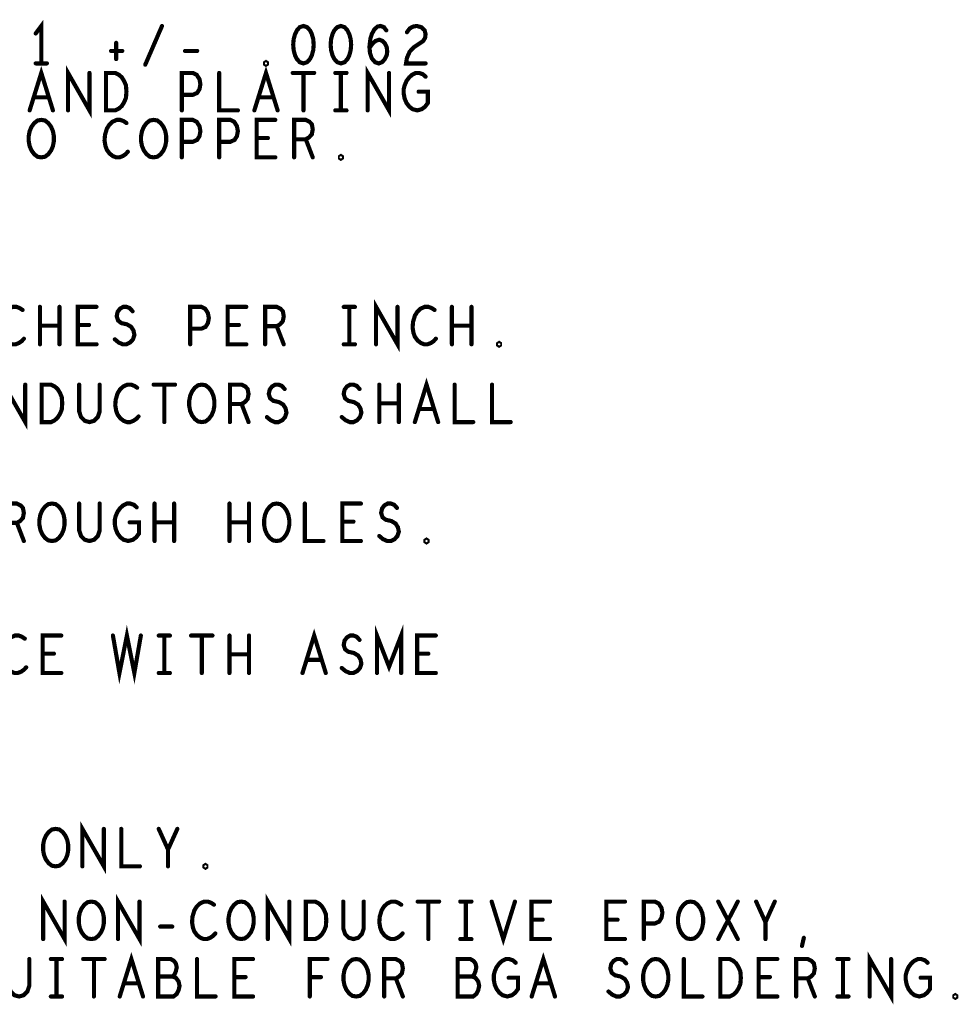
# Model space of a CAD drawing. Extents: x -1 to 10.1, y -2.5 to 8.
# Tile 37 of 38: x 8.4 to 10, y 1.4 to 3.1. Entities that reach past the tile are written whole.
import ezdxf

# ---------------------------------------------------------------- set-up
doc = ezdxf.new("R2010")
doc.units = 0
doc.layers.get('0').update_dxf_attribs({"color": 3, "linetype": 'CONTINUOUS'})

# ---------------------------------------------------------------- blocks, each defined once
blk = doc.blocks.new('PAD_R1')
at = {"const_width": 0.5}
blk.add_lwpolyline([(0.25, 0, 1), (-0.25, 0, 1)], format="xyb", close=True, dxfattribs=at)

msp = doc.modelspace()

# ---------------------------------------------------------------- linework, layer by layer
at = {"const_width": 0.007}
for points in [[(8.47716, 3.01311), (8.47716, 3.07611), (8.46776, 3.06351)], [(8.65206, 3.01101), (8.68026, 3.07611)], [(9.02928, 3.03936), (9.03476, 3.04671), (9.03946, 3.05091), (9.04573, 3.05301), (9.05121, 3.05091), (9.05513, 3.04671), (9.05826, 3.04041), (9.05904, 3.03306), (9.05826, 3.02676), (9.05513, 3.02046), (9.05043, 3.01521), (9.04494, 3.01311), (9.03868, 3.01521), (9.03319, 3.02151), (9.03006, 3.03096), (9.02928, 3.04146), (9.03084, 3.05511), (9.03319, 3.06246), (9.03711, 3.06981), (9.04259, 3.07506), (9.04808, 3.07611), (9.05356, 3.07401), (9.05748, 3.06876)], [(9.09228, 3.06561), (9.09698, 3.07191), (9.10246, 3.07506), (9.10873, 3.07611), (9.11656, 3.07401), (9.12204, 3.06876), (9.12361, 3.06246), (9.12283, 3.05616), (9.11969, 3.05091), (9.10403, 3.04041), (9.09698, 3.03306), (9.09228, 3.02256), (9.09071, 3.01311), (9.12361, 3.01311)], [(8.60316, 3.04776), (8.60316, 3.02046)], [(8.59454, 3.03411), (8.61334, 3.03411)], [(8.71898, 3.03411), (8.73934, 3.03411)], [(8.46776, 3.01311), (8.48656, 3.01311)], [(8.45758, 2.93411), (8.47716, 2.99711), (8.49674, 2.93411)], [(8.52214, 2.93411), (8.52214, 2.99711), (8.55818, 2.93411), (8.55818, 2.99711)], [(8.71349, 2.93411), (8.71349, 2.99711), (8.73229, 2.99711), (8.73856, 2.99396), (8.74326, 2.98661), (8.74483, 2.97821), (8.74326, 2.96981), (8.73934, 2.96351), (8.73229, 2.96036), (8.71349, 2.96036)], [(8.77649, 2.99711), (8.77649, 2.93411), (8.80783, 2.93411)], [(8.83558, 2.93411), (8.85516, 2.99711), (8.87474, 2.93411)], [(8.90014, 2.99711), (8.93618, 2.99711)], [(8.91816, 2.99711), (8.91816, 2.93411)], [(8.97176, 2.99711), (8.99056, 2.99711)], [(8.98116, 2.99711), (8.98116, 2.93411)], [(9.02614, 2.93411), (9.02614, 2.99711), (9.06218, 2.93411), (9.06218, 2.99711)], [(9.11186, 2.96561), (9.12753, 2.96561), (9.12753, 2.94671), (9.12283, 2.94041), (9.11734, 2.93621), (9.10951, 2.93411), (9.10168, 2.93621), (9.09619, 2.94041), (9.09149, 2.94671), (9.08836, 2.95406), (9.08679, 2.96246), (9.08679, 2.96981), (9.08836, 2.97611), (9.09149, 2.98346), (9.09619, 2.98976), (9.10089, 2.99396), (9.10716, 2.99711), (9.11264, 2.99711), (9.11891, 2.99501), (9.12361, 2.99081)], [(8.48969, 2.95616), (8.46463, 2.95616)], [(8.86769, 2.95616), (8.84263, 2.95616)], [(8.97176, 2.93411), (8.99056, 2.93411)], [(8.62039, 2.91286), (8.61569, 2.91601), (8.61021, 2.91811), (8.60394, 2.91811), (8.59689, 2.91496), (8.59141, 2.90971), (8.58749, 2.90341), (8.58436, 2.89291), (8.58358, 2.88346), (8.58514, 2.87401), (8.58749, 2.86771), (8.59219, 2.86141), (8.59768, 2.85721), (8.60316, 2.85511), (8.60864, 2.85511), (8.61413, 2.85721), (8.61883, 2.86036), (8.62274, 2.86456)], [(8.71349, 2.85511), (8.71349, 2.91811), (8.73229, 2.91811), (8.73856, 2.91496), (8.74326, 2.90761), (8.74483, 2.89921), (8.74326, 2.89081), (8.73934, 2.88451), (8.73229, 2.88136), (8.71349, 2.88136)], [(8.77649, 2.85511), (8.77649, 2.91811), (8.79529, 2.91811), (8.80156, 2.91496), (8.80626, 2.90761), (8.80783, 2.89921), (8.80626, 2.89081), (8.80234, 2.88451), (8.79529, 2.88136), (8.77649, 2.88136)], [(8.87083, 2.85511), (8.83949, 2.85511), (8.83949, 2.91811), (8.87083, 2.91811)], [(8.90249, 2.85511), (8.90249, 2.91811), (8.92208, 2.91811), (8.92834, 2.91496), (8.93226, 2.91076), (8.93383, 2.90236), (8.93226, 2.89396), (8.92756, 2.88871), (8.92208, 2.88556), (8.90249, 2.88556)], [(8.85829, 2.88766), (8.83949, 2.88766)], [(8.92208, 2.88556), (8.93383, 2.85511)], [(9.04034, 2.54067), (9.04034, 2.60367), (9.07638, 2.54067), (9.07638, 2.60367)], [(8.44559, 2.59842), (8.44089, 2.60157), (8.43541, 2.60367), (8.42914, 2.60367), (8.42209, 2.60052), (8.41661, 2.59527), (8.41269, 2.58897), (8.40956, 2.57847), (8.40878, 2.56902), (8.41034, 2.55957), (8.41269, 2.55327), (8.41739, 2.54697), (8.42288, 2.54277), (8.42836, 2.54067), (8.43384, 2.54067), (8.43933, 2.54277), (8.44403, 2.54592), (8.44794, 2.55012)], [(8.47491, 2.54067), (8.47491, 2.60367)], [(8.50781, 2.60367), (8.50781, 2.54067)], [(8.57003, 2.54067), (8.53869, 2.54067), (8.53869, 2.60367), (8.57003, 2.60367)], [(8.60091, 2.54907), (8.60718, 2.54382), (8.61423, 2.54067), (8.62049, 2.54067), (8.62676, 2.54382), (8.63146, 2.54907), (8.63381, 2.55642), (8.63224, 2.56377), (8.62833, 2.57007), (8.62128, 2.57427), (8.61188, 2.57637), (8.60639, 2.58057), (8.60404, 2.58792), (8.60561, 2.59527), (8.60953, 2.60052), (8.61501, 2.60367), (8.62049, 2.60367), (8.62598, 2.60157), (8.63068, 2.59632)], [(8.72769, 2.54067), (8.72769, 2.60367), (8.74649, 2.60367), (8.75276, 2.60052), (8.75746, 2.59317), (8.75903, 2.58477), (8.75746, 2.57637), (8.75354, 2.57007), (8.74649, 2.56692), (8.72769, 2.56692)], [(8.82203, 2.54067), (8.79069, 2.54067), (8.79069, 2.60367), (8.82203, 2.60367)], [(8.85369, 2.54067), (8.85369, 2.60367), (8.87328, 2.60367), (8.87954, 2.60052), (8.88346, 2.59632), (8.88503, 2.58792), (8.88346, 2.57952), (8.87876, 2.57427), (8.87328, 2.57112), (8.85369, 2.57112)], [(8.98596, 2.60367), (9.00476, 2.60367)], [(8.99536, 2.60367), (8.99536, 2.54067)], [(9.13859, 2.59842), (9.13389, 2.60157), (9.12841, 2.60367), (9.12214, 2.60367), (9.11509, 2.60052), (9.10961, 2.59527), (9.10569, 2.58897), (9.10256, 2.57847), (9.10178, 2.56902), (9.10334, 2.55957), (9.10569, 2.55327), (9.11039, 2.54697), (9.11588, 2.54277), (9.12136, 2.54067), (9.12684, 2.54067), (9.13233, 2.54277), (9.13703, 2.54592), (9.14094, 2.55012)], [(9.16791, 2.54067), (9.16791, 2.60367)], [(9.20081, 2.60367), (9.20081, 2.54067)], [(8.50781, 2.57217), (8.47491, 2.57217)], [(8.55749, 2.57322), (8.53869, 2.57322)], [(8.80949, 2.57322), (8.79069, 2.57322)], [(8.87328, 2.57112), (8.88503, 2.54067)], [(9.20081, 2.57217), (9.16791, 2.57217)], [(8.98596, 2.54067), (9.00476, 2.54067)], [(8.41414, 2.40987), (8.41414, 2.47287), (8.45018, 2.40987), (8.45018, 2.47287)], [(9.10558, 2.40987), (9.12516, 2.47287), (9.14474, 2.40987)], [(8.54093, 2.47287), (8.54093, 2.42772), (8.54406, 2.41827), (8.55033, 2.41197), (8.55816, 2.40987), (8.56599, 2.41197), (8.57226, 2.41827), (8.57539, 2.42772), (8.57539, 2.47287)], [(8.63839, 2.46762), (8.63369, 2.47077), (8.62821, 2.47287), (8.62194, 2.47287), (8.61489, 2.46972), (8.60941, 2.46447), (8.60549, 2.45817), (8.60236, 2.44767), (8.60158, 2.43822), (8.60314, 2.42877), (8.60549, 2.42247), (8.61019, 2.41617), (8.61568, 2.41197), (8.62116, 2.40987), (8.62664, 2.40987), (8.63213, 2.41197), (8.63683, 2.41512), (8.64074, 2.41932)], [(8.66614, 2.47287), (8.70218, 2.47287)], [(8.68416, 2.47287), (8.68416, 2.40987)], [(8.79449, 2.40987), (8.79449, 2.47287), (8.81408, 2.47287), (8.82034, 2.46972), (8.82426, 2.46552), (8.82583, 2.45712), (8.82426, 2.44872), (8.81956, 2.44347), (8.81408, 2.44032), (8.79449, 2.44032)], [(8.85671, 2.41827), (8.86298, 2.41302), (8.87003, 2.40987), (8.87629, 2.40987), (8.88256, 2.41302), (8.88726, 2.41827), (8.88961, 2.42562), (8.88804, 2.43297), (8.88413, 2.43927), (8.87708, 2.44347), (8.86768, 2.44557), (8.86219, 2.44977), (8.85984, 2.45712), (8.86141, 2.46447), (8.86533, 2.46972), (8.87081, 2.47287), (8.87629, 2.47287), (8.88178, 2.47077), (8.88648, 2.46552)], [(8.98271, 2.41827), (8.98898, 2.41302), (8.99603, 2.40987), (9.00229, 2.40987), (9.00856, 2.41302), (9.01326, 2.41827), (9.01561, 2.42562), (9.01404, 2.43297), (9.01013, 2.43927), (9.00308, 2.44347), (8.99368, 2.44557), (8.98819, 2.44977), (8.98584, 2.45712), (8.98741, 2.46447), (8.99133, 2.46972), (8.99681, 2.47287), (9.00229, 2.47287), (9.00778, 2.47077), (9.01248, 2.46552)], [(9.04571, 2.40987), (9.04571, 2.47287)], [(9.07861, 2.47287), (9.07861, 2.40987)], [(9.17249, 2.47287), (9.17249, 2.40987), (9.20383, 2.40987)], [(9.23549, 2.47287), (9.23549, 2.40987), (9.26683, 2.40987)], [(8.81408, 2.44032), (8.82583, 2.40987)], [(9.07861, 2.44137), (9.04571, 2.44137)], [(9.13769, 2.43192), (9.11263, 2.43192)], [(8.41649, 2.20987), (8.41649, 2.27287), (8.43608, 2.27287), (8.44234, 2.26972), (8.44626, 2.26552), (8.44783, 2.25712), (8.44626, 2.24872), (8.44156, 2.24347), (8.43608, 2.24032), (8.41649, 2.24032)], [(8.54093, 2.27287), (8.54093, 2.22772), (8.54406, 2.21827), (8.55033, 2.21197), (8.55816, 2.20987), (8.56599, 2.21197), (8.57226, 2.21827), (8.57539, 2.22772), (8.57539, 2.27287)], [(8.62586, 2.24137), (8.64153, 2.24137), (8.64153, 2.22247), (8.63683, 2.21617), (8.63134, 2.21197), (8.62351, 2.20987), (8.61568, 2.21197), (8.61019, 2.21617), (8.60549, 2.22247), (8.60236, 2.22982), (8.60079, 2.23822), (8.60079, 2.24557), (8.60236, 2.25187), (8.60549, 2.25922), (8.61019, 2.26552), (8.61489, 2.26972), (8.62116, 2.27287), (8.62664, 2.27287), (8.63291, 2.27077), (8.63761, 2.26657)], [(8.66771, 2.20987), (8.66771, 2.27287)], [(8.70061, 2.27287), (8.70061, 2.20987)], [(8.79371, 2.20987), (8.79371, 2.27287)], [(8.82661, 2.27287), (8.82661, 2.20987)], [(8.92049, 2.27287), (8.92049, 2.20987), (8.95183, 2.20987)], [(9.01483, 2.20987), (8.98349, 2.20987), (8.98349, 2.27287), (9.01483, 2.27287)], [(9.04571, 2.21827), (9.05198, 2.21302), (9.05903, 2.20987), (9.06529, 2.20987), (9.07156, 2.21302), (9.07626, 2.21827), (9.07861, 2.22562), (9.07704, 2.23297), (9.07313, 2.23927), (9.06608, 2.24347), (9.05668, 2.24557), (9.05119, 2.24977), (9.04884, 2.25712), (9.05041, 2.26447), (9.05433, 2.26972), (9.05981, 2.27287), (9.06529, 2.27287), (9.07078, 2.27077), (9.07548, 2.26552)], [(8.43608, 2.24032), (8.44783, 2.20987)], [(8.70061, 2.24137), (8.66771, 2.24137)], [(8.82661, 2.24137), (8.79371, 2.24137)], [(9.00229, 2.24242), (8.98349, 2.24242)], [(8.44939, 2.04562), (8.44469, 2.04877), (8.43921, 2.05087), (8.43294, 2.05087), (8.42589, 2.04772), (8.42041, 2.04247), (8.41649, 2.03617), (8.41336, 2.02567), (8.41258, 2.01622), (8.41414, 2.00677), (8.41649, 2.00047), (8.42119, 1.99417), (8.42668, 1.98997), (8.43216, 1.98787), (8.43764, 1.98787), (8.44313, 1.98997), (8.44783, 1.99312), (8.45174, 1.99732)], [(8.51083, 1.98787), (8.47949, 1.98787), (8.47949, 2.05087), (8.51083, 2.05087)], [(8.59766, 2.05087), (8.60863, 1.98787), (8.62116, 2.05087), (8.63369, 1.98787), (8.64466, 2.05087)], [(8.67476, 2.05087), (8.69356, 2.05087)], [(8.68416, 2.05087), (8.68416, 1.98787)], [(8.72914, 2.05087), (8.76518, 2.05087)], [(8.74716, 2.05087), (8.74716, 1.98787)], [(8.79371, 1.98787), (8.79371, 2.05087)], [(8.82661, 2.05087), (8.82661, 1.98787)], [(8.91658, 1.98787), (8.93616, 2.05087), (8.95574, 1.98787)], [(8.98271, 1.99627), (8.98898, 1.99102), (8.99603, 1.98787), (9.00229, 1.98787), (9.00856, 1.99102), (9.01326, 1.99627), (9.01561, 2.00362), (9.01404, 2.01097), (9.01013, 2.01727), (9.00308, 2.02147), (8.99368, 2.02357), (8.98819, 2.02777), (8.98584, 2.03512), (8.98741, 2.04247), (8.99133, 2.04772), (8.99681, 2.05087), (9.00229, 2.05087), (9.00778, 2.04877), (9.01248, 2.04352)], [(9.04179, 1.98787), (9.04179, 2.05087), (9.06216, 1.99837), (9.08253, 2.05087), (9.08253, 1.98787)], [(9.14083, 1.98787), (9.10949, 1.98787), (9.10949, 2.05087), (9.14083, 2.05087)], [(8.49829, 2.02042), (8.47949, 2.02042)], [(8.82661, 2.01937), (8.79371, 2.01937)], [(9.12829, 2.02042), (9.10949, 2.02042)], [(8.94869, 2.00992), (8.92363, 2.00992)], [(8.67476, 1.98787), (8.69356, 1.98787)], [(8.54634, 1.66267), (8.54634, 1.72567), (8.58238, 1.66267), (8.58238, 1.72567)], [(8.61169, 1.72567), (8.61169, 1.66267), (8.64303, 1.66267)], [(8.69036, 1.66267), (8.69036, 1.69102), (8.67469, 1.72567)], [(8.70603, 1.72567), (8.69036, 1.69102)], [(8.48034, 1.54039), (8.48034, 1.60339), (8.51638, 1.54039), (8.51638, 1.60339)], [(8.60634, 1.54039), (8.60634, 1.60339), (8.64238, 1.54039), (8.64238, 1.60339)], [(8.76759, 1.59814), (8.76289, 1.60129), (8.75741, 1.60339), (8.75114, 1.60339), (8.74409, 1.60024), (8.73861, 1.59499), (8.73469, 1.58869), (8.73156, 1.57819), (8.73078, 1.56874), (8.73234, 1.55929), (8.73469, 1.55299), (8.73939, 1.54669), (8.74488, 1.54249), (8.75036, 1.54039), (8.75584, 1.54039), (8.76133, 1.54249), (8.76603, 1.54564), (8.76994, 1.54984)], [(8.85834, 1.54039), (8.85834, 1.60339), (8.89438, 1.54039), (8.89438, 1.60339)], [(8.98513, 1.60339), (8.98513, 1.55824), (8.98826, 1.54879), (8.99453, 1.54249), (9.00236, 1.54039), (9.01019, 1.54249), (9.01646, 1.54879), (9.01959, 1.55824), (9.01959, 1.60339)], [(9.08259, 1.59814), (9.07789, 1.60129), (9.07241, 1.60339), (9.06614, 1.60339), (9.05909, 1.60024), (9.05361, 1.59499), (9.04969, 1.58869), (9.04656, 1.57819), (9.04578, 1.56874), (9.04734, 1.55929), (9.04969, 1.55299), (9.05439, 1.54669), (9.05988, 1.54249), (9.06536, 1.54039), (9.07084, 1.54039), (9.07633, 1.54249), (9.08103, 1.54564), (9.08494, 1.54984)], [(9.11034, 1.60339), (9.14638, 1.60339)], [(9.12836, 1.60339), (9.12836, 1.54039)], [(9.18196, 1.60339), (9.20076, 1.60339)], [(9.19136, 1.60339), (9.19136, 1.54039)], [(9.23478, 1.60339), (9.25436, 1.54039), (9.27394, 1.60339)], [(9.33303, 1.54039), (9.30169, 1.54039), (9.30169, 1.60339), (9.33303, 1.60339)], [(9.45903, 1.54039), (9.42769, 1.54039), (9.42769, 1.60339), (9.45903, 1.60339)], [(9.49069, 1.54039), (9.49069, 1.60339), (9.50949, 1.60339), (9.51576, 1.60024), (9.52046, 1.59289), (9.52203, 1.58449), (9.52046, 1.57609), (9.51654, 1.56979), (9.50949, 1.56664), (9.49069, 1.56664)], [(9.61591, 1.54039), (9.64881, 1.60339)], [(9.61591, 1.60339), (9.64881, 1.54039)], [(9.69536, 1.54039), (9.69536, 1.56874), (9.67969, 1.60339)], [(9.71103, 1.60339), (9.69536, 1.56874)], [(9.32049, 1.57294), (9.30169, 1.57294)], [(9.44649, 1.57294), (9.42769, 1.57294)], [(8.67718, 1.56139), (8.69754, 1.56139)], [(9.18196, 1.54039), (9.20076, 1.54039)], [(9.75679, 1.52884), (9.75993, 1.54249)], [(8.42247, 1.5068), (8.42247, 1.46165), (8.4256, 1.4522), (8.43187, 1.4459), (8.4397, 1.4438), (8.44753, 1.4459), (8.4538, 1.4522), (8.45693, 1.46165), (8.45693, 1.5068)], [(8.4933, 1.5068), (8.5121, 1.5068)], [(8.5027, 1.5068), (8.5027, 1.4438)], [(8.54768, 1.5068), (8.58372, 1.5068)], [(8.5657, 1.5068), (8.5657, 1.4438)], [(8.60912, 1.4438), (8.6287, 1.5068), (8.64828, 1.4438)], [(8.69797, 1.4774), (8.7011, 1.48055), (8.70345, 1.4858), (8.70502, 1.49315), (8.70345, 1.49945), (8.70032, 1.50365), (8.69483, 1.5068), (8.67368, 1.5068), (8.67368, 1.4438), (8.69953, 1.4438), (8.70502, 1.448), (8.70815, 1.4543), (8.70972, 1.46165), (8.70815, 1.469), (8.70345, 1.4753), (8.69797, 1.4774), (8.67368, 1.4774)], [(8.73903, 1.5068), (8.73903, 1.4438), (8.77037, 1.4438)], [(8.83337, 1.4438), (8.80203, 1.4438), (8.80203, 1.5068), (8.83337, 1.5068)], [(8.92882, 1.4438), (8.92882, 1.5068), (8.95858, 1.5068)], [(9.05403, 1.4438), (9.05403, 1.5068), (9.07362, 1.5068), (9.07988, 1.50365), (9.0838, 1.49945), (9.08537, 1.49105), (9.0838, 1.48265), (9.0791, 1.4774), (9.07362, 1.47425), (9.05403, 1.47425)], [(9.20197, 1.4774), (9.2051, 1.48055), (9.20745, 1.4858), (9.20902, 1.49315), (9.20745, 1.49945), (9.20432, 1.50365), (9.19883, 1.5068), (9.17768, 1.5068), (9.17768, 1.4438), (9.20353, 1.4438), (9.20902, 1.448), (9.21215, 1.4543), (9.21372, 1.46165), (9.21215, 1.469), (9.20745, 1.4753), (9.20197, 1.4774), (9.17768, 1.4774)], [(9.2634, 1.4753), (9.27907, 1.4753), (9.27907, 1.4564), (9.27437, 1.4501), (9.26888, 1.4459), (9.26105, 1.4438), (9.25322, 1.4459), (9.24773, 1.4501), (9.24303, 1.4564), (9.2399, 1.46375), (9.23833, 1.47215), (9.23833, 1.4795), (9.2399, 1.4858), (9.24303, 1.49315), (9.24773, 1.49945), (9.25243, 1.50365), (9.2587, 1.5068), (9.26418, 1.5068), (9.27045, 1.5047), (9.27515, 1.5005)], [(9.30212, 1.4438), (9.3217, 1.5068), (9.34128, 1.4438)], [(9.43125, 1.4522), (9.43752, 1.44695), (9.44457, 1.4438), (9.45083, 1.4438), (9.4571, 1.44695), (9.4618, 1.4522), (9.46415, 1.45955), (9.46258, 1.4669), (9.45867, 1.4732), (9.45162, 1.4774), (9.44222, 1.4795), (9.43673, 1.4837), (9.43438, 1.49105), (9.43595, 1.4984), (9.43987, 1.50365), (9.44535, 1.5068), (9.45083, 1.5068), (9.45632, 1.5047), (9.46102, 1.49945)], [(9.55803, 1.5068), (9.55803, 1.4438), (9.58937, 1.4438)], [(9.71537, 1.4438), (9.68403, 1.4438), (9.68403, 1.5068), (9.71537, 1.5068)], [(9.74703, 1.4438), (9.74703, 1.5068), (9.76662, 1.5068), (9.77288, 1.50365), (9.7768, 1.49945), (9.77837, 1.49105), (9.7768, 1.48265), (9.7721, 1.4774), (9.76662, 1.47425), (9.74703, 1.47425)], [(9.8163, 1.5068), (9.8351, 1.5068)], [(9.8257, 1.5068), (9.8257, 1.4438)], [(9.87068, 1.4438), (9.87068, 1.5068), (9.90672, 1.4438), (9.90672, 1.5068)], [(9.9564, 1.4753), (9.97207, 1.4753), (9.97207, 1.4564), (9.96737, 1.4501), (9.96188, 1.4459), (9.95405, 1.4438), (9.94622, 1.4459), (9.94073, 1.4501), (9.93603, 1.4564), (9.9329, 1.46375), (9.93133, 1.47215), (9.93133, 1.4795), (9.9329, 1.4858), (9.93603, 1.49315), (9.94073, 1.49945), (9.94543, 1.50365), (9.9517, 1.5068), (9.95718, 1.5068), (9.96345, 1.5047), (9.96815, 1.5005)], [(8.82083, 1.47635), (8.80203, 1.47635)], [(8.94762, 1.47635), (8.92882, 1.47635)], [(9.07362, 1.47425), (9.08537, 1.4438)], [(9.70283, 1.47635), (9.68403, 1.47635)], [(9.76662, 1.47425), (9.77837, 1.4438)], [(8.64123, 1.46585), (8.61617, 1.46585)], [(9.33423, 1.46585), (9.30917, 1.46585)], [(8.4933, 1.4438), (8.5121, 1.4438)], [(9.8163, 1.4438), (9.8351, 1.4438)]]:
    msp.add_lwpolyline(points, dxfattribs=at)
for points in [[(8.91816, 3.07611), (8.91189, 3.07401), (8.90719, 3.06876), (8.90406, 3.06246), (8.90171, 3.05406), (8.90093, 3.04461), (8.90171, 3.03516), (8.90406, 3.02676), (8.90719, 3.02046), (8.91189, 3.01521), (8.91816, 3.01311), (8.92443, 3.01521), (8.92913, 3.02046), (8.93226, 3.02676), (8.93461, 3.03516), (8.93539, 3.04461), (8.93461, 3.05406), (8.93226, 3.06246), (8.92913, 3.06876), (8.92443, 3.07401)], [(8.98116, 3.07611), (8.97489, 3.07401), (8.97019, 3.06876), (8.96706, 3.06246), (8.96471, 3.05406), (8.96393, 3.04461), (8.96471, 3.03516), (8.96706, 3.02676), (8.97019, 3.02046), (8.97489, 3.01521), (8.98116, 3.01311), (8.98743, 3.01521), (8.99213, 3.02046), (8.99526, 3.02676), (8.99761, 3.03516), (8.99839, 3.04461), (8.99761, 3.05406), (8.99526, 3.06246), (8.99213, 3.06876), (8.98743, 3.07401)], [(8.85516, 3.01101), (8.85359, 3.01206), (8.85359, 3.01416), (8.85516, 3.01521), (8.85673, 3.01416), (8.85673, 3.01206)], [(8.58593, 2.93411), (8.58593, 2.99711), (8.60159, 2.99711), (8.60786, 2.99396), (8.61256, 2.98976), (8.61648, 2.98346), (8.61961, 2.97611), (8.62039, 2.96561), (8.61961, 2.95511), (8.61648, 2.94776), (8.61256, 2.94146), (8.60786, 2.93726), (8.60159, 2.93411)], [(8.47716, 2.85511), (8.47089, 2.85616), (8.46541, 2.86036), (8.46071, 2.86666), (8.45758, 2.87401), (8.45601, 2.88241), (8.45601, 2.89081), (8.45758, 2.89921), (8.46071, 2.90656), (8.46541, 2.91286), (8.47089, 2.91706), (8.47716, 2.91811), (8.48343, 2.91706), (8.48891, 2.91286), (8.49361, 2.90656), (8.49674, 2.89921), (8.49831, 2.89081), (8.49831, 2.88241), (8.49674, 2.87401), (8.49361, 2.86666), (8.48891, 2.86036), (8.48343, 2.85616)], [(8.66616, 2.85511), (8.65989, 2.85616), (8.65441, 2.86036), (8.64971, 2.86666), (8.64658, 2.87401), (8.64501, 2.88241), (8.64501, 2.89081), (8.64658, 2.89921), (8.64971, 2.90656), (8.65441, 2.91286), (8.65989, 2.91706), (8.66616, 2.91811), (8.67243, 2.91706), (8.67791, 2.91286), (8.68261, 2.90656), (8.68574, 2.89921), (8.68731, 2.89081), (8.68731, 2.88241), (8.68574, 2.87401), (8.68261, 2.86666), (8.67791, 2.86036), (8.67243, 2.85616)], [(8.98116, 2.85301), (8.97959, 2.85406), (8.97959, 2.85616), (8.98116, 2.85721), (8.98273, 2.85616), (8.98273, 2.85406)], [(9.24736, 2.53857), (9.24579, 2.53962), (9.24579, 2.54172), (9.24736, 2.54277), (9.24893, 2.54172), (9.24893, 2.53962)], [(8.47793, 2.40987), (8.47793, 2.47287), (8.49359, 2.47287), (8.49986, 2.46972), (8.50456, 2.46552), (8.50848, 2.45922), (8.51161, 2.45187), (8.51239, 2.44137), (8.51161, 2.43087), (8.50848, 2.42352), (8.50456, 2.41722), (8.49986, 2.41302), (8.49359, 2.40987)], [(8.74716, 2.40987), (8.74089, 2.41092), (8.73541, 2.41512), (8.73071, 2.42142), (8.72758, 2.42877), (8.72601, 2.43717), (8.72601, 2.44557), (8.72758, 2.45397), (8.73071, 2.46132), (8.73541, 2.46762), (8.74089, 2.47182), (8.74716, 2.47287), (8.75343, 2.47182), (8.75891, 2.46762), (8.76361, 2.46132), (8.76674, 2.45397), (8.76831, 2.44557), (8.76831, 2.43717), (8.76674, 2.42877), (8.76361, 2.42142), (8.75891, 2.41512), (8.75343, 2.41092)], [(8.49516, 2.20987), (8.48889, 2.21092), (8.48341, 2.21512), (8.47871, 2.22142), (8.47558, 2.22877), (8.47401, 2.23717), (8.47401, 2.24557), (8.47558, 2.25397), (8.47871, 2.26132), (8.48341, 2.26762), (8.48889, 2.27182), (8.49516, 2.27287), (8.50143, 2.27182), (8.50691, 2.26762), (8.51161, 2.26132), (8.51474, 2.25397), (8.51631, 2.24557), (8.51631, 2.23717), (8.51474, 2.22877), (8.51161, 2.22142), (8.50691, 2.21512), (8.50143, 2.21092)], [(8.87316, 2.20987), (8.86689, 2.21092), (8.86141, 2.21512), (8.85671, 2.22142), (8.85358, 2.22877), (8.85201, 2.23717), (8.85201, 2.24557), (8.85358, 2.25397), (8.85671, 2.26132), (8.86141, 2.26762), (8.86689, 2.27182), (8.87316, 2.27287), (8.87943, 2.27182), (8.88491, 2.26762), (8.88961, 2.26132), (8.89274, 2.25397), (8.89431, 2.24557), (8.89431, 2.23717), (8.89274, 2.22877), (8.88961, 2.22142), (8.88491, 2.21512), (8.87943, 2.21092)], [(9.12516, 2.20777), (9.12359, 2.20882), (9.12359, 2.21092), (9.12516, 2.21197), (9.12673, 2.21092), (9.12673, 2.20882)], [(8.50136, 1.66267), (8.49509, 1.66372), (8.48961, 1.66792), (8.48491, 1.67422), (8.48178, 1.68157), (8.48021, 1.68997), (8.48021, 1.69837), (8.48178, 1.70677), (8.48491, 1.71412), (8.48961, 1.72042), (8.49509, 1.72462), (8.50136, 1.72567), (8.50763, 1.72462), (8.51311, 1.72042), (8.51781, 1.71412), (8.52094, 1.70677), (8.52251, 1.69837), (8.52251, 1.68997), (8.52094, 1.68157), (8.51781, 1.67422), (8.51311, 1.66792), (8.50763, 1.66372)], [(8.75336, 1.66057), (8.75179, 1.66162), (8.75179, 1.66372), (8.75336, 1.66477), (8.75493, 1.66372), (8.75493, 1.66162)], [(8.56136, 1.54039), (8.55509, 1.54144), (8.54961, 1.54564), (8.54491, 1.55194), (8.54178, 1.55929), (8.54021, 1.56769), (8.54021, 1.57609), (8.54178, 1.58449), (8.54491, 1.59184), (8.54961, 1.59814), (8.55509, 1.60234), (8.56136, 1.60339), (8.56763, 1.60234), (8.57311, 1.59814), (8.57781, 1.59184), (8.58094, 1.58449), (8.58251, 1.57609), (8.58251, 1.56769), (8.58094, 1.55929), (8.57781, 1.55194), (8.57311, 1.54564), (8.56763, 1.54144)], [(8.81336, 1.54039), (8.80709, 1.54144), (8.80161, 1.54564), (8.79691, 1.55194), (8.79378, 1.55929), (8.79221, 1.56769), (8.79221, 1.57609), (8.79378, 1.58449), (8.79691, 1.59184), (8.80161, 1.59814), (8.80709, 1.60234), (8.81336, 1.60339), (8.81963, 1.60234), (8.82511, 1.59814), (8.82981, 1.59184), (8.83294, 1.58449), (8.83451, 1.57609), (8.83451, 1.56769), (8.83294, 1.55929), (8.82981, 1.55194), (8.82511, 1.54564), (8.81963, 1.54144)], [(8.92213, 1.54039), (8.92213, 1.60339), (8.93779, 1.60339), (8.94406, 1.60024), (8.94876, 1.59604), (8.95268, 1.58974), (8.95581, 1.58239), (8.95659, 1.57189), (8.95581, 1.56139), (8.95268, 1.55404), (8.94876, 1.54774), (8.94406, 1.54354), (8.93779, 1.54039)], [(9.56936, 1.54039), (9.56309, 1.54144), (9.55761, 1.54564), (9.55291, 1.55194), (9.54978, 1.55929), (9.54821, 1.56769), (9.54821, 1.57609), (9.54978, 1.58449), (9.55291, 1.59184), (9.55761, 1.59814), (9.56309, 1.60234), (9.56936, 1.60339), (9.57563, 1.60234), (9.58111, 1.59814), (9.58581, 1.59184), (9.58894, 1.58449), (9.59051, 1.57609), (9.59051, 1.56769), (9.58894, 1.55929), (9.58581, 1.55194), (9.58111, 1.54564), (9.57563, 1.54144)], [(9.0067, 1.4438), (9.00043, 1.44485), (8.99495, 1.44905), (8.99025, 1.45535), (8.98712, 1.4627), (8.98555, 1.4711), (8.98555, 1.4795), (8.98712, 1.4879), (8.99025, 1.49525), (8.99495, 1.50155), (9.00043, 1.50575), (9.0067, 1.5068), (9.01297, 1.50575), (9.01845, 1.50155), (9.02315, 1.49525), (9.02628, 1.4879), (9.02785, 1.4795), (9.02785, 1.4711), (9.02628, 1.4627), (9.02315, 1.45535), (9.01845, 1.44905), (9.01297, 1.44485)], [(9.5107, 1.4438), (9.50443, 1.44485), (9.49895, 1.44905), (9.49425, 1.45535), (9.49112, 1.4627), (9.48955, 1.4711), (9.48955, 1.4795), (9.49112, 1.4879), (9.49425, 1.49525), (9.49895, 1.50155), (9.50443, 1.50575), (9.5107, 1.5068), (9.51697, 1.50575), (9.52245, 1.50155), (9.52715, 1.49525), (9.53028, 1.4879), (9.53185, 1.4795), (9.53185, 1.4711), (9.53028, 1.4627), (9.52715, 1.45535), (9.52245, 1.44905), (9.51697, 1.44485)], [(9.61947, 1.4438), (9.61947, 1.5068), (9.63513, 1.5068), (9.6414, 1.50365), (9.6461, 1.49945), (9.65002, 1.49315), (9.65315, 1.4858), (9.65393, 1.4753), (9.65315, 1.4648), (9.65002, 1.45745), (9.6461, 1.45115), (9.6414, 1.44695), (9.63513, 1.4438)], [(10.0147, 1.4417), (10.01313, 1.44275), (10.01313, 1.44485), (10.0147, 1.4459), (10.01627, 1.44485), (10.01627, 1.44275)]]:
    msp.add_lwpolyline(points, close=True, dxfattribs=at)

# ---------------------------------------------------------------- block references
at = {"xscale": 0.007, "yscale": 0.007}
for p in [(8.46776, 3.06351), (8.68026, 3.07611), (9.05748, 3.06876), (9.09228, 3.06561), (8.60316, 3.04776), (8.59454, 3.03411), (8.61334, 3.03411), (8.71898, 3.03411), (8.73934, 3.03411), (9.02928, 3.03936), (8.46776, 3.01311), (8.47716, 3.01311), (8.48656, 3.01311), (8.60316, 3.02046), (8.65206, 3.01101), (9.12361, 3.01311), (8.55818, 2.99711), (8.77649, 2.99711), (8.90014, 2.99711), (8.91816, 2.99711), (8.93618, 2.99711), (8.97176, 2.99711), (8.98116, 2.99711), (8.99056, 2.99711), (9.06218, 2.99711), (9.12361, 2.99081), (9.11186, 2.96561), (8.46463, 2.95616), (8.48969, 2.95616), (8.71349, 2.96036), (8.84263, 2.95616), (8.86769, 2.95616), (8.45758, 2.93411), (8.49674, 2.93411), (8.52214, 2.93411), (8.71349, 2.93411), (8.80783, 2.93411), (8.83558, 2.93411), (8.87474, 2.93411), (8.91816, 2.93411), (8.97176, 2.93411), (8.98116, 2.93411), (8.99056, 2.93411), (9.02614, 2.93411), (8.62039, 2.91286), (8.87083, 2.91811), (8.71349, 2.88136), (8.77649, 2.88136), (8.83949, 2.88766), (8.85829, 2.88766), (8.90249, 2.88556), (8.92208, 2.88556), (8.62274, 2.86456), (8.71349, 2.85511), (8.77649, 2.85511), (8.87083, 2.85511), (8.90249, 2.85511), (8.93383, 2.85511), (8.44559, 2.59842), (8.47491, 2.60367), (8.50781, 2.60367), (8.57003, 2.60367), (8.82203, 2.60367), (8.98596, 2.60367), (8.99536, 2.60367), (9.00476, 2.60367), (9.07638, 2.60367), (9.13859, 2.59842), (9.16791, 2.60367), (9.20081, 2.60367), (8.63068, 2.59632), (8.47491, 2.57217), (8.50781, 2.57217), (8.53869, 2.57322), (8.55749, 2.57322), (8.72769, 2.56692), (8.79069, 2.57322), (8.80949, 2.57322), (8.85369, 2.57112), (8.87328, 2.57112), (9.16791, 2.57217), (9.20081, 2.57217), (8.44794, 2.55012), (8.60091, 2.54907), (9.14094, 2.55012), (8.47491, 2.54067), (8.50781, 2.54067), (8.57003, 2.54067), (8.72769, 2.54067), (8.82203, 2.54067), (8.85369, 2.54067), (8.88503, 2.54067), (8.98596, 2.54067), (8.99536, 2.54067), (9.00476, 2.54067), (9.04034, 2.54067), (9.16791, 2.54067), (9.20081, 2.54067), (8.45018, 2.47287), (8.54093, 2.47287), (8.57539, 2.47287), (8.63839, 2.46762), (8.66614, 2.47287), (8.68416, 2.47287), (8.70218, 2.47287), (8.88648, 2.46552), (9.01248, 2.46552), (9.04571, 2.47287), (9.07861, 2.47287), (9.17249, 2.47287), (9.23549, 2.47287), (8.79449, 2.44032), (8.81408, 2.44032), (9.04571, 2.44137), (9.07861, 2.44137), (9.11263, 2.43192), (9.13769, 2.43192), (8.64074, 2.41932), (8.85671, 2.41827), (8.98271, 2.41827), (8.68416, 2.40987), (8.79449, 2.40987), (8.82583, 2.40987), (9.04571, 2.40987), (9.07861, 2.40987), (9.10558, 2.40987), (9.14474, 2.40987), (9.20383, 2.40987), (9.26683, 2.40987), (8.54093, 2.27287), (8.57539, 2.27287), (8.63761, 2.26657), (8.66771, 2.27287), (8.70061, 2.27287), (8.79371, 2.27287), (8.82661, 2.27287), (8.92049, 2.27287), (9.01483, 2.27287), (9.07548, 2.26552), (8.62586, 2.24137), (8.66771, 2.24137), (8.70061, 2.24137), (8.79371, 2.24137), (8.82661, 2.24137), (8.98349, 2.24242), (9.00229, 2.24242), (9.04571, 2.21827), (8.44783, 2.20987), (8.66771, 2.20987), (8.70061, 2.20987), (8.79371, 2.20987), (8.82661, 2.20987), (8.95183, 2.20987), (9.01483, 2.20987), (8.51083, 2.05087), (8.59766, 2.05087), (8.64466, 2.05087), (8.67476, 2.05087), (8.68416, 2.05087), (8.69356, 2.05087), (8.72914, 2.05087), (8.74716, 2.05087), (8.76518, 2.05087), (8.79371, 2.05087), (8.82661, 2.05087), (9.14083, 2.05087), (8.44939, 2.04562), (9.01248, 2.04352), (8.47949, 2.02042), (8.49829, 2.02042), (8.79371, 2.01937), (8.82661, 2.01937), (9.10949, 2.02042), (9.12829, 2.02042), (8.92363, 2.00992), (8.94869, 2.00992), (8.45174, 1.99732), (8.51083, 1.98787), (8.67476, 1.98787), (8.68416, 1.98787), (8.69356, 1.98787), (8.74716, 1.98787), (8.79371, 1.98787), (8.82661, 1.98787), (8.91658, 1.98787), (8.95574, 1.98787), (8.98271, 1.99627), (9.04179, 1.98787), (9.08253, 1.98787), (9.14083, 1.98787), (8.58238, 1.72567), (8.61169, 1.72567), (8.67469, 1.72567), (8.70603, 1.72567), (8.69036, 1.69102), (8.54634, 1.66267), (8.64303, 1.66267), (8.69036, 1.66267), (8.51638, 1.60339), (8.64238, 1.60339), (8.89438, 1.60339), (8.98513, 1.60339), (9.01959, 1.60339), (9.11034, 1.60339), (9.12836, 1.60339), (9.14638, 1.60339), (9.18196, 1.60339), (9.19136, 1.60339), (9.20076, 1.60339), (9.23478, 1.60339), (9.27394, 1.60339), (9.33303, 1.60339), (9.45903, 1.60339), (9.61591, 1.60339), (9.64881, 1.60339), (9.67969, 1.60339), (9.71103, 1.60339), (8.76759, 1.59814), (9.08259, 1.59814), (9.30169, 1.57294), (9.32049, 1.57294), (9.42769, 1.57294), (9.44649, 1.57294), (8.67718, 1.56139), (8.69754, 1.56139), (9.49069, 1.56664), (9.69536, 1.56874), (8.48034, 1.54039), (8.60634, 1.54039), (8.76994, 1.54984), (8.85834, 1.54039), (9.08494, 1.54984), (9.12836, 1.54039), (9.18196, 1.54039), (9.19136, 1.54039), (9.20076, 1.54039), (9.33303, 1.54039), (9.45903, 1.54039), (9.49069, 1.54039), (9.61591, 1.54039), (9.64881, 1.54039), (9.69536, 1.54039), (9.75993, 1.54249), (9.75679, 1.52884), (8.45693, 1.5068), (8.4933, 1.5068), (8.5027, 1.5068), (8.5121, 1.5068), (8.54768, 1.5068), (8.5657, 1.5068), (8.58372, 1.5068), (8.73903, 1.5068), (8.83337, 1.5068), (8.95858, 1.5068), (9.55803, 1.5068), (9.71537, 1.5068), (9.8163, 1.5068), (9.8257, 1.5068), (9.8351, 1.5068), (9.90672, 1.5068), (9.27515, 1.5005), (9.46102, 1.49945), (9.96815, 1.5005), (8.67368, 1.4774), (8.69797, 1.4774), (8.80203, 1.47635), (8.82083, 1.47635), (8.92882, 1.47635), (8.94762, 1.47635), (9.05403, 1.47425), (9.07362, 1.47425), (9.17768, 1.4774), (9.20197, 1.4774), (9.2634, 1.4753), (9.68403, 1.47635), (9.70283, 1.47635), (9.74703, 1.47425), (9.76662, 1.47425), (9.9564, 1.4753), (8.61617, 1.46585), (8.64123, 1.46585), (9.30917, 1.46585), (9.33423, 1.46585), (8.4933, 1.4438), (8.5027, 1.4438), (8.5121, 1.4438), (8.5657, 1.4438), (8.60912, 1.4438), (8.64828, 1.4438), (8.77037, 1.4438), (8.83337, 1.4438), (8.92882, 1.4438), (9.05403, 1.4438), (9.08537, 1.4438), (9.30212, 1.4438), (9.34128, 1.4438), (9.43125, 1.4522), (9.58937, 1.4438), (9.71537, 1.4438), (9.74703, 1.4438), (9.77837, 1.4438), (9.8163, 1.4438), (9.8257, 1.4438), (9.8351, 1.4438), (9.87068, 1.4438)]:
    msp.add_blockref('PAD_R1', p, dxfattribs=at)

doc.saveas('drawing.dxf')
